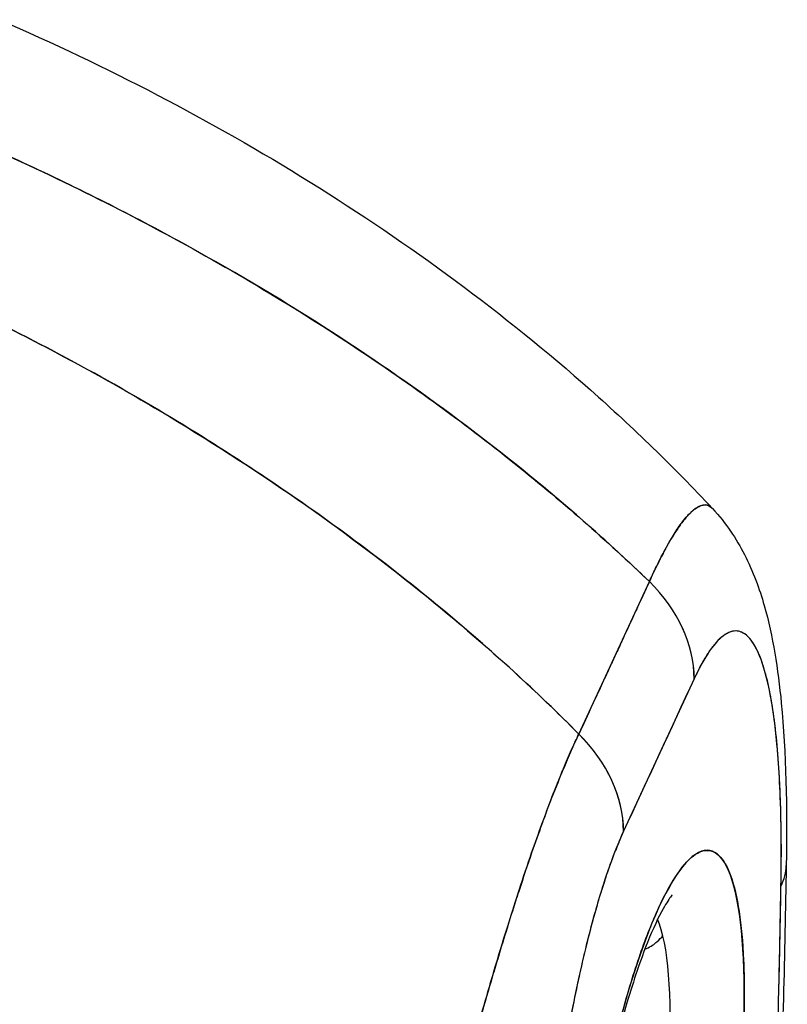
# Model space of a CAD drawing. Extents: x 784 to 1207, y 24 to 294.
# Tile 177 of 217: x 1168.016 to 1168.828, y 104.707 to 105.749. Entities that reach past the tile are written whole.
import ezdxf

# ---------------------------------------------------------------- set-up
doc = ezdxf.new("R2010")
doc.units = 0
doc.header["$LTSCALE"] = 4
doc.header["$MEASUREMENT"] = 0
doc.layers.get('0').update_dxf_attribs({"linetype": 'CONTINUOUS'})

msp = doc.modelspace()

# ---------------------------------------------------------------- linework, layer by layer
for p, q in [((1168.6072, 104.9931), (1168.6819, 105.1543)), ((1168.7293, 105.0516), (1168.6546, 104.8904))]:
    msp.add_line(p, q)
for centre, major_axis, ratio, start_param, end_param in [((1168.5708, 105.0761), (0.1488, -0.0689), 0.787939, 0.350061, 1.143788), ((1168.5708, 105.0761), (0.1489, -0.0689), 0.787855, 0.350255, 1.143905), ((1168.7523, -44.5414), (-28.0193, -181.1196), 0.211325, 3.773993, 3.775568), ((1168.4961, 104.9149), (0.1488, -0.069), 0.788024, 0.350383, 1.144034), ((1168.4961, 104.9149), (0.1488, -0.0689), 0.787939, 0.350061, 1.143788), ((1168.6921, 104.5258), (-0.0532, -0.3442), 0.211325, 1.217546, 6.332015), ((1168.6627, 104.8569), (0.164, -0.0029), 0.530188, 0.26362, 0.265253), ((1168.6627, 104.8569), (0.164, -0.0029), 0.530188, 0.26362, 0.265253), ((1168.6627, 104.8569), (0.164, -0.0029), 0.530188, 6.031291, 6.283187), ((1168.6627, 104.8569), (0.164, -0.0029), 0.530188, 6.031291, 6.283187), ((1168.6308, 104.5352), (0.0432, 0.2794), 0.211325, 4.359138, 5.959507)]:
    msp.add_ellipse(centre, major_axis=major_axis, ratio=ratio, start_param=start_param, end_param=end_param)
for points, knots in [([(1167.9941, 105.7485), (1168.22, 105.6508), (1168.4369, 105.5187), (1168.6646, 105.3171), (1168.7078, 105.2753), (1168.7486, 105.2316)], [0, 0, 0, 0, 2.252127, 2.252127, 2.807284, 2.807284, 2.807284, 2.807284]), ([(1167.8983, 105.6496), (1167.9419, 105.6319), (1167.9841, 105.6136), (1168.0249, 105.5947), (1168.0656, 105.5757), (1168.1051, 105.5563), (1168.1431, 105.5363), (1168.1811, 105.5164), (1168.2177, 105.4961), (1168.253, 105.4754), (1168.2882, 105.4547), (1168.3221, 105.4337), (1168.3547, 105.4125), (1168.3872, 105.3913), (1168.4184, 105.3699), (1168.4482, 105.3484), (1168.4781, 105.3269), (1168.5066, 105.3053), (1168.5338, 105.2836), (1168.5611, 105.262), (1168.587, 105.2403), (1168.6117, 105.2187), (1168.6363, 105.1971), (1168.6597, 105.1757), (1168.6819, 105.1543)], [0, 0, 0, 0, 0.125051, 0.125051, 0.125051, 0.250106, 0.250106, 0.250106, 0.375161, 0.375161, 0.375161, 0.500216, 0.500216, 0.500216, 0.625271, 0.625271, 0.625271, 0.750326, 0.750326, 0.750326, 0.87538, 0.87538, 0.87538, 1, 1, 1, 1]), ([(1168.6819, 105.1543), (1168.6657, 105.1699), (1168.6488, 105.1856), (1168.6313, 105.2013), (1168.5964, 105.2327), (1168.5588, 105.2642), (1168.5185, 105.2957), (1168.4782, 105.3271), (1168.4352, 105.3585), (1168.3893, 105.3895), (1168.3435, 105.4205), (1168.2948, 105.4512), (1168.2431, 105.4811), (1168.1915, 105.5111), (1168.137, 105.5404), (1168.0795, 105.5686), (1168.022, 105.5968), (1167.9616, 105.6239), (1167.8983, 105.6496)], [0, 0, 0, 0, 0.09109, 0.09109, 0.09109, 0.272872, 0.272872, 0.272872, 0.454654, 0.454654, 0.454654, 0.636436, 0.636436, 0.636436, 0.818218, 0.818218, 0.818218, 1, 1, 1, 1]), ([(1167.8301, 105.5023), (1167.8931, 105.476), (1167.9532, 105.4481), (1168.0103, 105.4192), (1168.0675, 105.3903), (1168.1216, 105.3602), (1168.1729, 105.3295), (1168.2241, 105.2987), (1168.2725, 105.2672), (1168.3179, 105.2354), (1168.3634, 105.2035), (1168.406, 105.1712), (1168.4459, 105.1388), (1168.4857, 105.1065), (1168.5228, 105.074), (1168.5573, 105.0416), (1168.5746, 105.0254), (1168.5912, 105.0092), (1168.6072, 104.9931)], [0, 0, 0, 0, 0.181782, 0.181782, 0.181782, 0.363564, 0.363564, 0.363564, 0.545346, 0.545346, 0.545346, 0.727128, 0.727128, 0.727128, 0.90891, 0.90891, 0.90891, 1, 1, 1, 1]), ([(1168.6072, 104.9931), (1168.5854, 105.0152), (1168.5623, 105.0373), (1168.538, 105.0595), (1168.5136, 105.0818), (1168.4879, 105.1041), (1168.461, 105.1264), (1168.4341, 105.1487), (1168.4058, 105.171), (1168.3763, 105.1931), (1168.3467, 105.2152), (1168.3158, 105.2372), (1168.2835, 105.259), (1168.2513, 105.2808), (1168.2177, 105.3024), (1168.1827, 105.3236), (1168.1477, 105.3448), (1168.1113, 105.3657), (1168.0735, 105.3861), (1168.0357, 105.4066), (1167.9965, 105.4266), (1167.956, 105.446), (1167.9154, 105.4654), (1167.8734, 105.4842), (1167.8301, 105.5023)], [0, 0, 0, 0, 0.12462, 0.12462, 0.12462, 0.249674, 0.249674, 0.249674, 0.374729, 0.374729, 0.374729, 0.499784, 0.499784, 0.499784, 0.624839, 0.624839, 0.624839, 0.749894, 0.749894, 0.749894, 0.874949, 0.874949, 0.874949, 1, 1, 1, 1]), ([(1168.7486, 105.2316), (1168.7478, 105.2324), (1168.7471, 105.2331), (1168.7463, 105.2336), (1168.7453, 105.2343), (1168.7443, 105.2347), (1168.7432, 105.235), (1168.7402, 105.2358), (1168.7369, 105.2352), (1168.7335, 105.2334), (1168.733, 105.2331), (1168.7324, 105.2328), (1168.7319, 105.2324), (1168.7289, 105.2305), (1168.7258, 105.2278), (1168.7227, 105.2244), (1168.7203, 105.2218), (1168.7178, 105.2187), (1168.7153, 105.2153), (1168.714, 105.2136), (1168.7128, 105.2118), (1168.7115, 105.2099), (1168.7079, 105.2045), (1168.7042, 105.1985), (1168.7005, 105.1919), (1168.6998, 105.1905), (1168.6991, 105.1892), (1168.6983, 105.1878), (1168.6957, 105.183), (1168.693, 105.1778), (1168.6904, 105.1726), (1168.6874, 105.1665), (1168.6845, 105.1602), (1168.6819, 105.1543)], [0.5345069, 0.5345069, 0.5345069, 0.5345069, 0.5555556, 0.5555556, 0.5555556, 0.5823886, 0.5823886, 0.5823886, 0.6553745, 0.6553745, 0.6553745, 0.6666667, 0.6666667, 0.6666667, 0.7290537, 0.7290537, 0.7290537, 0.7777778, 0.7777778, 0.7777778, 0.8029174, 0.8029174, 0.8029174, 0.8744925, 0.8744925, 0.8744925, 0.8888889, 0.8888889, 0.8888889, 0.9398728, 0.9398728, 0.9398728, 1, 1, 1, 1]), ([(1168.6819, 105.1543), (1168.6844, 105.1599), (1168.6869, 105.1652), (1168.6894, 105.1703), (1168.6921, 105.1759), (1168.6947, 105.1811), (1168.6974, 105.186), (1168.6991, 105.1892), (1168.7007, 105.1923), (1168.7024, 105.1952), (1168.7035, 105.1972), (1168.7047, 105.1991), (1168.7058, 105.2009), (1168.7088, 105.2059), (1168.7117, 105.2103), (1168.7145, 105.2143), (1168.7167, 105.2173), (1168.7188, 105.22), (1168.7209, 105.2224), (1168.7218, 105.2234), (1168.7226, 105.2243), (1168.7234, 105.2252), (1168.7265, 105.2285), (1168.7295, 105.231), (1168.7323, 105.2327), (1168.7338, 105.2336), (1168.7353, 105.2343), (1168.7368, 105.2348), (1168.7382, 105.2352), (1168.7395, 105.2354), (1168.7408, 105.2354), (1168.7436, 105.2353), (1168.7462, 105.2341), (1168.7484, 105.2318), (1168.7485, 105.2317), (1168.7485, 105.2317), (1168.7486, 105.2316)], [0, 0, 0, 0, 0.0395519, 0.0395519, 0.0395519, 0.0829776, 0.0829776, 0.0829776, 0.1111111, 0.1111111, 0.1111111, 0.130351, 0.130351, 0.130351, 0.1822686, 0.1822686, 0.1822686, 0.2222222, 0.2222222, 0.2222222, 0.2386312, 0.2386312, 0.2386312, 0.2996771, 0.2996771, 0.2996771, 0.3333333, 0.3333333, 0.3333333, 0.3655628, 0.3655628, 0.3655628, 0.4361491, 0.4361491, 0.4361491, 0.4375164, 0.4375164, 0.4375164, 0.4375164]), ([(1168.7486, 105.2316), (1168.7629, 105.2162), (1168.774, 105.1994), (1168.7918, 105.1648), (1168.7983, 105.1468), (1168.8128, 105.096), (1168.8179, 105.0623), (1168.8265, 104.9738), (1168.8278, 104.9158), (1168.8267, 104.8539)], [0, 0, 0, 0, 0.225645, 0.225645, 0.476084, 0.476084, 0.939034, 0.939034, 1.593633, 1.593633, 1.593633, 1.593633]), ([(1168.6819, 105.1543), (1168.6773, 105.1445), (1168.6725, 105.134), (1168.6681, 105.1246), (1168.6671, 105.1224), (1168.6661, 105.1203), (1168.6652, 105.1182), (1168.662, 105.1113), (1168.659, 105.1049), (1168.656, 105.0985), (1168.6555, 105.0974), (1168.655, 105.0964), (1168.6545, 105.0953), (1168.6521, 105.0901), (1168.6498, 105.085), (1168.6475, 105.0801), (1168.6465, 105.078), (1168.6455, 105.0759), (1168.6446, 105.0738), (1168.6436, 105.0717), (1168.6426, 105.0696), (1168.6416, 105.0675), (1168.6393, 105.0626), (1168.637, 105.0574), (1168.6346, 105.0522), (1168.6341, 105.0512), (1168.6336, 105.0501), (1168.6331, 105.0491), (1168.6301, 105.0426), (1168.6271, 105.0361), (1168.6239, 105.0292), (1168.623, 105.0272), (1168.622, 105.025), (1168.621, 105.0229), (1168.6166, 105.0134), (1168.6118, 105.0029), (1168.6072, 104.9931)], [0, 0, 0, 0, 0.166667, 0.166667, 0.166667, 0.20499, 0.20499, 0.20499, 0.333333, 0.333333, 0.333333, 0.354537, 0.354537, 0.354537, 0.456696, 0.456696, 0.456696, 0.5, 0.5, 0.5, 0.543586, 0.543586, 0.543586, 0.645594, 0.645594, 0.645594, 0.666667, 0.666667, 0.666667, 0.795017, 0.795017, 0.795017, 0.833333, 0.833333, 0.833333, 1, 1, 1, 1]), ([(1168.8211, 104.8323), (1168.8217, 104.8694), (1168.8214, 104.9025), (1168.8202, 104.9315), (1168.819, 104.9604), (1168.817, 104.9853), (1168.8143, 105.0063), (1168.8116, 105.0272), (1168.8083, 105.0443), (1168.8045, 105.0579), (1168.8007, 105.0716), (1168.7965, 105.0817), (1168.7919, 105.0889), (1168.7874, 105.096), (1168.7825, 105.1001), (1168.7774, 105.1015), (1168.7724, 105.103), (1168.7671, 105.1018), (1168.7618, 105.0982), (1168.7565, 105.0947), (1168.751, 105.0888), (1168.7456, 105.081), (1168.7401, 105.0732), (1168.7347, 105.0634), (1168.7293, 105.0516)], [0, 0, 0, 0, 0.125, 0.125, 0.125, 0.25, 0.25, 0.25, 0.375, 0.375, 0.375, 0.5, 0.5, 0.5, 0.625, 0.625, 0.625, 0.75, 0.75, 0.75, 0.875, 0.875, 0.875, 1, 1, 1, 1]), ([(1168.8211, 104.8323), (1168.8213, 104.8393), (1168.8214, 104.8462), (1168.8214, 104.8531), (1168.8215, 104.8606), (1168.8215, 104.8681), (1168.8215, 104.8754), (1168.8214, 104.8834), (1168.8213, 104.8914), (1168.8212, 104.8992), (1168.821, 104.9078), (1168.8208, 104.9162), (1168.8205, 104.9244), (1168.8202, 104.9336), (1168.8197, 104.9425), (1168.8192, 104.9512), (1168.8189, 104.9576), (1168.8184, 104.964), (1168.8179, 104.9701), (1168.8177, 104.9732), (1168.8174, 104.9762), (1168.8172, 104.9792), (1168.8163, 104.9891), (1168.8153, 104.9987), (1168.8141, 105.0077), (1168.8128, 105.0177), (1168.8113, 105.0271), (1168.8096, 105.0358), (1168.8078, 105.0454), (1168.8057, 105.0542), (1168.8033, 105.0619), (1168.8028, 105.0639), (1168.8021, 105.0658), (1168.8015, 105.0677), (1168.7996, 105.0733), (1168.7976, 105.0783), (1168.7954, 105.0826), (1168.7928, 105.0878), (1168.79, 105.0921), (1168.787, 105.0953), (1168.7843, 105.0982), (1168.7814, 105.1002), (1168.7784, 105.1012), (1168.776, 105.1021), (1168.7734, 105.1023), (1168.7708, 105.1019), (1168.7705, 105.1019), (1168.7703, 105.1018), (1168.77, 105.1018), (1168.7674, 105.1013), (1168.7647, 105.1001), (1168.762, 105.0983), (1168.7595, 105.0967), (1168.757, 105.0946), (1168.7544, 105.0919), (1168.752, 105.0895), (1168.7497, 105.0866), (1168.7473, 105.0834), (1168.7451, 105.0804), (1168.7429, 105.0771), (1168.7407, 105.0735), (1168.7387, 105.0702), (1168.7367, 105.0666), (1168.7347, 105.0627), (1168.7329, 105.0592), (1168.7311, 105.0555), (1168.7293, 105.0516)], [0, 0, 0, 0, 0.034588, 0.034588, 0.034588, 0.072613, 0.072613, 0.072613, 0.11445, 0.11445, 0.11445, 0.16066, 0.16066, 0.16066, 0.2119, 0.2119, 0.2119, 0.25, 0.25, 0.25, 0.268909, 0.268909, 0.268909, 0.332309, 0.332309, 0.332309, 0.40259, 0.40259, 0.40259, 0.480099, 0.480099, 0.480099, 0.5, 0.5, 0.5, 0.559815, 0.559815, 0.559815, 0.632197, 0.632197, 0.632197, 0.696757, 0.696757, 0.696757, 0.75, 0.75, 0.75, 0.754844, 0.754844, 0.754844, 0.806927, 0.806927, 0.806927, 0.853712, 0.853712, 0.853712, 0.896031, 0.896031, 0.896031, 0.93419, 0.93419, 0.93419, 0.968796, 0.968796, 0.968796, 1, 1, 1, 1]), ([(1168.6072, 104.9931), (1168.6044, 104.9874), (1168.6013, 104.9807), (1168.598, 104.973), (1168.5952, 104.9667), (1168.5923, 104.9598), (1168.5893, 104.9525), (1168.5884, 104.9503), (1168.5874, 104.948), (1168.5865, 104.9457), (1168.5821, 104.9349), (1168.5776, 104.9233), (1168.5728, 104.9106), (1168.5713, 104.9064), (1168.5697, 104.9022), (1168.5681, 104.8978), (1168.5646, 104.8883), (1168.561, 104.8781), (1168.5573, 104.8674), (1168.5529, 104.8547), (1168.5483, 104.8411), (1168.5436, 104.8266), (1168.5425, 104.8232), (1168.5414, 104.8197), (1168.5402, 104.8162), (1168.5344, 104.798), (1168.5283, 104.7784), (1168.5221, 104.7578), (1168.5201, 104.7511), (1168.518, 104.7442), (1168.516, 104.7373), (1168.5118, 104.723), (1168.5075, 104.7084), (1168.5033, 104.6934), (1168.5008, 104.6847), (1168.4983, 104.6758), (1168.4958, 104.6669), (1168.4929, 104.6563), (1168.49, 104.6456), (1168.4871, 104.6348), (1168.4861, 104.6314), (1168.4852, 104.6281), (1168.4843, 104.6247), (1168.4781, 104.6016), (1168.4719, 104.5779), (1168.4657, 104.5538), (1168.4631, 104.5438), (1168.4605, 104.5338), (1168.4579, 104.5236), (1168.4545, 104.5102), (1168.4511, 104.4966), (1168.4476, 104.483), (1168.442, 104.4603), (1168.4363, 104.4374), (1168.4307, 104.4143), (1168.4302, 104.412), (1168.4296, 104.4098), (1168.4291, 104.4075), (1168.4268, 104.398), (1168.4245, 104.3884), (1168.4222, 104.3789), (1168.4199, 104.3692), (1168.4175, 104.3594), (1168.4152, 104.3498), (1168.4105, 104.3302), (1168.4058, 104.3111), (1168.4013, 104.2931), (1168.4012, 104.2926), (1168.401, 104.2922), (1168.4009, 104.2917), (1168.3964, 104.274), (1168.3921, 104.2572), (1168.3881, 104.2414), (1168.3842, 104.2261), (1168.3807, 104.2118), (1168.3778, 104.1983)], [0, 0, 0, 0, 0.060624, 0.060624, 0.060624, 0.111111, 0.111111, 0.111111, 0.126587, 0.126587, 0.126587, 0.198791, 0.198791, 0.198791, 0.222222, 0.222222, 0.222222, 0.273294, 0.273294, 0.273294, 0.333333, 0.333333, 0.333333, 0.347437, 0.347437, 0.347437, 0.420522, 0.420522, 0.420522, 0.444444, 0.444444, 0.444444, 0.493399, 0.493399, 0.493399, 0.52195, 0.52195, 0.52195, 0.555556, 0.555556, 0.555556, 0.565886, 0.565886, 0.565886, 0.637117, 0.637117, 0.637117, 0.666667, 0.666667, 0.666667, 0.705993, 0.705993, 0.705993, 0.771333, 0.771333, 0.771333, 0.777778, 0.777778, 0.777778, 0.804681, 0.804681, 0.804681, 0.832365, 0.832365, 0.832365, 0.888889, 0.888889, 0.888889, 0.890266, 0.890266, 0.890266, 0.946106, 0.946106, 0.946106, 1, 1, 1, 1]), ([(1168.3778, 104.1983), (1168.3796, 104.2056), (1168.3815, 104.213), (1168.3833, 104.2205), (1168.3854, 104.2288), (1168.3875, 104.2372), (1168.3896, 104.2457), (1168.3919, 104.2552), (1168.3943, 104.2647), (1168.3967, 104.2744), (1168.3986, 104.2822), (1168.4005, 104.29), (1168.4025, 104.2979), (1168.4032, 104.3009), (1168.4039, 104.3038), (1168.4046, 104.3068), (1168.4076, 104.3189), (1168.4105, 104.3311), (1168.4135, 104.3434), (1168.4168, 104.3571), (1168.4202, 104.3709), (1168.4235, 104.3847), (1168.4251, 104.3912), (1168.4267, 104.3977), (1168.4283, 104.4043), (1168.4305, 104.4134), (1168.4327, 104.4225), (1168.4349, 104.4316), (1168.4393, 104.4494), (1168.4437, 104.4671), (1168.4481, 104.4847), (1168.4503, 104.4936), (1168.4525, 104.5024), (1168.4548, 104.5112), (1168.4576, 104.5224), (1168.4605, 104.5336), (1168.4633, 104.5447), (1168.4691, 104.5672), (1168.4749, 104.5894), (1168.4807, 104.6112), (1168.481, 104.6122), (1168.4812, 104.6132), (1168.4815, 104.6142), (1168.4873, 104.6357), (1168.493, 104.6567), (1168.4987, 104.6772), (1168.5019, 104.6885), (1168.505, 104.6996), (1168.5082, 104.7105), (1168.5107, 104.7194), (1168.5133, 104.7281), (1168.5158, 104.7368), (1168.5211, 104.7547), (1168.5263, 104.772), (1168.5316, 104.7888), (1168.5325, 104.7918), (1168.5335, 104.7949), (1168.5344, 104.7979), (1168.5383, 104.8101), (1168.5421, 104.822), (1168.5459, 104.8335), (1168.5503, 104.8469), (1168.5546, 104.8597), (1168.5589, 104.872), (1168.5592, 104.873), (1168.5596, 104.8739), (1168.5599, 104.8748), (1168.5636, 104.8853), (1168.5672, 104.8953), (1168.5708, 104.905), (1168.5744, 104.9148), (1168.5779, 104.9241), (1168.5815, 104.9331), (1168.5824, 104.9355), (1168.5833, 104.9378), (1168.5843, 104.9402), (1168.5866, 104.9458), (1168.5888, 104.9514), (1168.591, 104.9567), (1168.5939, 104.9636), (1168.5968, 104.9703), (1168.5996, 104.9766), (1168.6022, 104.9824), (1168.6047, 104.9879), (1168.6072, 104.9931)], [0, 0, 0, 0, 0.025561, 0.025561, 0.025561, 0.054074, 0.054074, 0.054074, 0.085653, 0.085653, 0.085653, 0.111111, 0.111111, 0.111111, 0.120564, 0.120564, 0.120564, 0.159118, 0.159118, 0.159118, 0.202025, 0.202025, 0.202025, 0.222222, 0.222222, 0.222222, 0.25045, 0.25045, 0.25045, 0.305586, 0.305586, 0.305586, 0.333333, 0.333333, 0.333333, 0.368899, 0.368899, 0.368899, 0.441105, 0.441105, 0.441105, 0.444444, 0.444444, 0.444444, 0.516088, 0.516088, 0.516088, 0.555556, 0.555556, 0.555556, 0.587675, 0.587675, 0.587675, 0.654416, 0.654416, 0.654416, 0.666667, 0.666667, 0.666667, 0.716143, 0.716143, 0.716143, 0.773469, 0.773469, 0.773469, 0.777778, 0.777778, 0.777778, 0.826688, 0.826688, 0.826688, 0.875825, 0.875825, 0.875825, 0.888889, 0.888889, 0.888889, 0.920777, 0.920777, 0.920777, 0.962174, 0.962174, 0.962174, 1, 1, 1, 1]), ([(1168.6546, 104.8904), (1168.6491, 104.8787), (1168.6437, 104.865), (1168.6383, 104.8494), (1168.6329, 104.8338), (1168.6274, 104.8161), (1168.6221, 104.7966), (1168.6167, 104.7771), (1168.6115, 104.7556), (1168.6065, 104.7324), (1168.6014, 104.7092), (1168.5966, 104.6841), (1168.592, 104.6574), (1168.5875, 104.6306), (1168.5833, 104.6022), (1168.5795, 104.5722), (1168.5757, 104.5423), (1168.5724, 104.511), (1168.5698, 104.4784), (1168.5671, 104.4459), (1168.565, 104.4121), (1168.5639, 104.3781), (1168.5627, 104.3441), (1168.5625, 104.3099), (1168.5631, 104.2752)], [0, 0, 0, 0, 0.125, 0.125, 0.125, 0.25, 0.25, 0.25, 0.375, 0.375, 0.375, 0.5, 0.5, 0.5, 0.625, 0.625, 0.625, 0.75, 0.75, 0.75, 0.875, 0.875, 0.875, 1, 1, 1, 1]), ([(1168.6546, 104.8904), (1168.6528, 104.8866), (1168.6511, 104.8827), (1168.6494, 104.8785), (1168.6475, 104.874), (1168.6456, 104.8692), (1168.6437, 104.8642), (1168.6416, 104.8587), (1168.6395, 104.8529), (1168.6374, 104.8469), (1168.6352, 104.8403), (1168.6329, 104.8334), (1168.6307, 104.8263), (1168.6283, 104.8184), (1168.6259, 104.8102), (1168.6235, 104.8018), (1168.6209, 104.7925), (1168.6184, 104.7829), (1168.6159, 104.773), (1168.615, 104.7693), (1168.6141, 104.7655), (1168.6131, 104.7617), (1168.6114, 104.7543), (1168.6097, 104.7469), (1168.608, 104.7393), (1168.6051, 104.7265), (1168.6024, 104.7133), (1168.5998, 104.7), (1168.5969, 104.685), (1168.5941, 104.6699), (1168.5916, 104.6545), (1168.5887, 104.6378), (1168.5861, 104.6208), (1168.5837, 104.6039), (1168.5833, 104.6008), (1168.5829, 104.5978), (1168.5825, 104.5948), (1168.5805, 104.5807), (1168.5787, 104.5666), (1168.5771, 104.5525), (1168.5753, 104.5368), (1168.5736, 104.5212), (1168.5722, 104.5057), (1168.5708, 104.4917), (1168.5697, 104.4778), (1168.5686, 104.464), (1168.5677, 104.4515), (1168.5669, 104.4392), (1168.5662, 104.427), (1168.5662, 104.4268), (1168.5661, 104.4267), (1168.5661, 104.4266), (1168.5655, 104.4156), (1168.565, 104.4047), (1168.5645, 104.3939), (1168.5641, 104.384), (1168.5637, 104.3741), (1168.5635, 104.3645), (1168.5632, 104.3556), (1168.563, 104.3468), (1168.5629, 104.3382), (1168.5628, 104.3302), (1168.5627, 104.3224), (1168.5627, 104.3146), (1168.5627, 104.3076), (1168.5627, 104.3006), (1168.5628, 104.2937), (1168.5628, 104.2875), (1168.5629, 104.2813), (1168.5631, 104.2752)], [0, 0, 0, 0, 0.029834, 0.029834, 0.029834, 0.0628, 0.0628, 0.0628, 0.098961, 0.098961, 0.098961, 0.138922, 0.138922, 0.138922, 0.182924, 0.182924, 0.182924, 0.2315, 0.2315, 0.2315, 0.25, 0.25, 0.25, 0.285426, 0.285426, 0.285426, 0.34571, 0.34571, 0.34571, 0.413032, 0.413032, 0.413032, 0.486895, 0.486895, 0.486895, 0.5, 0.5, 0.5, 0.561624, 0.561624, 0.561624, 0.630381, 0.630381, 0.630381, 0.692757, 0.692757, 0.692757, 0.749381, 0.749381, 0.749381, 0.75, 0.75, 0.75, 0.800969, 0.800969, 0.800969, 0.848199, 0.848199, 0.848199, 0.891486, 0.891486, 0.891486, 0.931106, 0.931106, 0.931106, 0.967268, 0.967268, 0.967268, 1, 1, 1, 1]), ([(1168.6425, 104.1815), (1168.6369, 104.181), (1168.6319, 104.1834), (1168.6273, 104.1885), (1168.6227, 104.1937), (1168.6185, 104.2017), (1168.615, 104.2122), (1168.6116, 104.2228), (1168.6087, 104.236), (1168.6066, 104.2514), (1168.6045, 104.2669), (1168.6031, 104.2846), (1168.6024, 104.3041), (1168.6018, 104.3237), (1168.6018, 104.3451), (1168.6027, 104.3678), (1168.6035, 104.3905), (1168.605, 104.4145), (1168.6073, 104.4392), (1168.6096, 104.4639), (1168.6125, 104.4894), (1168.6161, 104.5149), (1168.6197, 104.5405), (1168.6239, 104.5661), (1168.6287, 104.5912), (1168.6334, 104.6163), (1168.6387, 104.6408), (1168.6444, 104.6642), (1168.6501, 104.6876), (1168.6561, 104.7098), (1168.6625, 104.7304), (1168.6688, 104.7509), (1168.6753, 104.7698), (1168.682, 104.7865), (1168.6886, 104.8032), (1168.6953, 104.8177), (1168.702, 104.8297), (1168.7086, 104.8417), (1168.7152, 104.8512), (1168.7215, 104.8579), (1168.7278, 104.8647), (1168.7339, 104.8686), (1168.7396, 104.8698), (1168.7453, 104.8709), (1168.7506, 104.8692), (1168.7553, 104.8646), (1168.7601, 104.8601), (1168.7644, 104.8528), (1168.768, 104.8428), (1168.7716, 104.8328), (1168.7746, 104.8202), (1168.7768, 104.8053), (1168.7791, 104.7904), (1168.7807, 104.7731), (1168.7815, 104.754), (1168.7824, 104.7349), (1168.7825, 104.7139), (1168.7818, 104.6915), (1168.7812, 104.6691), (1168.7798, 104.6453), (1168.7777, 104.6208), (1168.7756, 104.5962), (1168.7728, 104.5709), (1168.7693, 104.5453), (1168.7658, 104.5198), (1168.7617, 104.4939), (1168.7571, 104.4689), (1168.7525, 104.4439), (1168.7475, 104.4198), (1168.7419, 104.3961)], [0, 0, 0, 0, 0.043478, 0.043478, 0.043478, 0.086957, 0.086957, 0.086957, 0.130435, 0.130435, 0.130435, 0.173913, 0.173913, 0.173913, 0.217391, 0.217391, 0.217391, 0.26087, 0.26087, 0.26087, 0.304348, 0.304348, 0.304348, 0.347826, 0.347826, 0.347826, 0.391304, 0.391304, 0.391304, 0.434783, 0.434783, 0.434783, 0.478261, 0.478261, 0.478261, 0.521739, 0.521739, 0.521739, 0.565217, 0.565217, 0.565217, 0.608696, 0.608696, 0.608696, 0.652174, 0.652174, 0.652174, 0.695652, 0.695652, 0.695652, 0.73913, 0.73913, 0.73913, 0.782609, 0.782609, 0.782609, 0.826087, 0.826087, 0.826087, 0.869565, 0.869565, 0.869565, 0.913043, 0.913043, 0.913043, 0.956522, 0.956522, 0.956522, 1, 1, 1, 1]), ([(1168.814, 104.5516), (1168.815, 104.582), (1168.816, 104.6126), (1168.8168, 104.6435), (1168.8177, 104.6744), (1168.8185, 104.7056), (1168.8192, 104.7371), (1168.8199, 104.7685), (1168.8206, 104.8003), (1168.8211, 104.8323)], [0, 0, 0, 0, 0.333333, 0.333333, 0.333333, 0.666667, 0.666667, 0.666667, 1, 1, 1, 1]), ([(1168.814, 104.5516), (1168.8149, 104.579), (1168.8158, 104.6063), (1168.8165, 104.6335), (1168.8175, 104.6664), (1168.8183, 104.6992), (1168.8191, 104.7318), (1168.8199, 104.7654), (1168.8205, 104.799), (1168.8211, 104.8323)], [0, 0, 0, 0, 0.288491, 0.288491, 0.288491, 0.638459, 0.638459, 0.638459, 1, 1, 1, 1]), ([(1168.7061, 104.8229), (1168.7061, 104.8229), (1168.7056, 104.8225), (1168.7031, 104.8193), (1168.7, 104.8148), (1168.6915, 104.7997), (1168.6858, 104.7875), (1168.6727, 104.7548), (1168.6653, 104.7331), (1168.6504, 104.6823), (1168.643, 104.6527), (1168.6295, 104.5894), (1168.6235, 104.5557), (1168.6137, 104.4881), (1168.6099, 104.4542), (1168.6051, 104.3908), (1168.604, 104.3611), (1168.6044, 104.31), (1168.6058, 104.2882), (1168.61, 104.2569), (1168.6127, 104.246), (1168.6152, 104.2392), (1168.6157, 104.2382), (1168.6157, 104.2382)], [1.216873, 1.216873, 1.216873, 1.216873, 1.290276, 1.290276, 1.454964, 1.454964, 1.679692, 1.679692, 1.952176, 1.952176, 2.248696, 2.248696, 2.554493, 2.554493, 2.862233, 2.862233, 3.166201, 3.166201, 3.456568, 3.456568, 3.708795, 3.708795, 3.802484, 3.802484, 3.802484, 3.802484]), ([(1168.677, 104.7655), (1168.6776, 104.7657), (1168.6782, 104.766), (1168.6836, 104.7685), (1168.6871, 104.7711), (1168.6926, 104.7757), (1168.6946, 104.7779), (1168.6962, 104.7798)], [4.2115317, 4.2115317, 4.2115317, 4.2115317, 4.2226493, 4.2226493, 4.3191568, 4.3191568, 4.4167859, 4.4167859, 4.4167859, 4.4167859])]:
    msp.add_open_spline(points, degree=3, knots=knots)
for points in [[(1168.6341, 105.0512), (1168.6341, 105.0512), (1168.6341, 105.0512), (1168.6341, 105.0512)], [(1168.8267, 104.8539), (1168.825, 104.7609), (1168.8227, 104.6666), (1168.8195, 104.5705)]]:
    msp.add_open_spline(points, degree=3)

doc.saveas('drawing.dxf')
